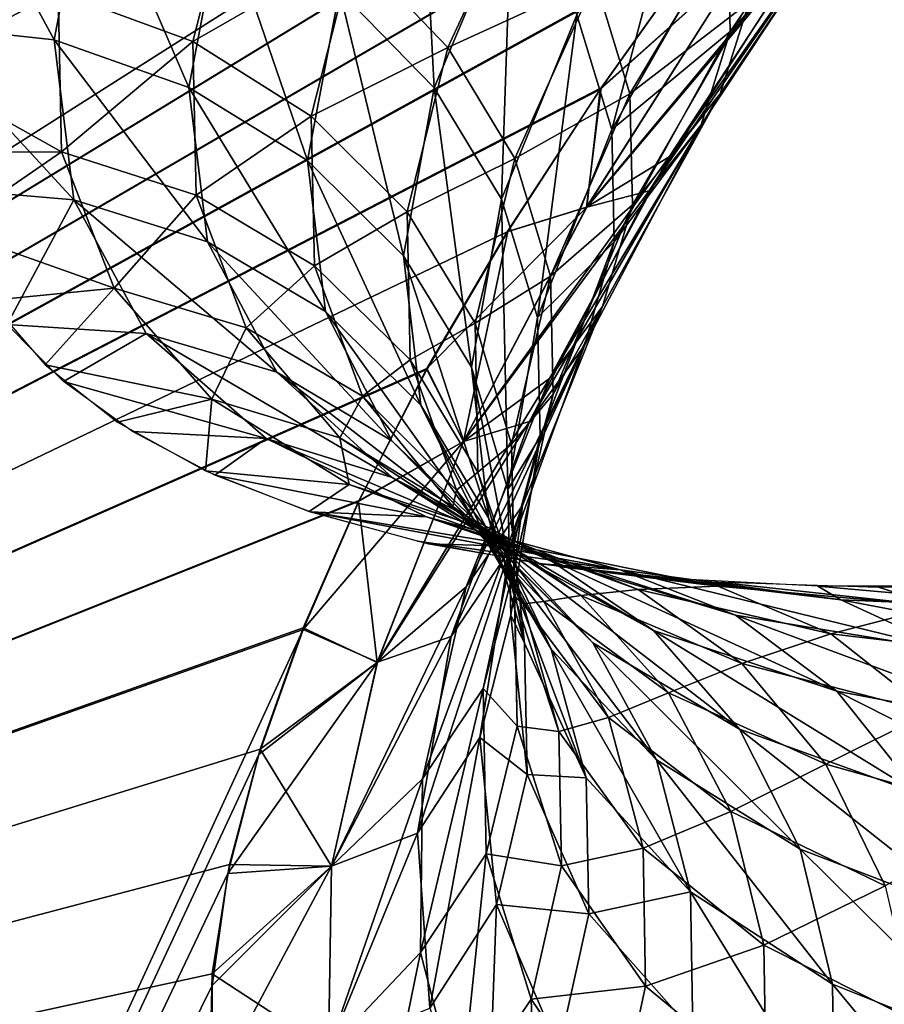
# Model space of a CAD drawing. Header units: millimetres. Extents: x -101 to 102, y -40 to 284.
# Tile 118 of 183: x 81.581 to 82.28, y 68.327 to 69.124. Entities that reach past the tile are written whole.
import ezdxf

# ---------------------------------------------------------------- set-up
doc = ezdxf.new("R2010")
doc.units = ezdxf.units.MM
doc.header["$LTSCALE"] = 65.185185
for name, color, linetype in [('28', 7, 'CONTINUOUS'), ('32', 7, 'CONTINUOUS'), ('34', 7, 'CONTINUOUS')]:
    doc.layers.add(name, color=color, linetype=linetype)

msp = doc.modelspace()

# ---------------------------------------------------------------- linework, layer by layer
at = {"layer": '28', "color": 7, "linetype": 'Continuous'}
for points in [[(82.45659, 69.58102, -31.96002), (79.88477, 67.94814, -32.12718), (81.56877, 70.15909, -33.89549), (82.45659, 69.58102, -31.96002)], [(81.56984, 70.1584, 33.89324), (79.88477, 67.94814, 32.12718), (82.4566, 69.58102, 31.96002), (81.56984, 70.1584, 33.89324)], [(82.4566, 69.58102, 31.96002), (79.88477, 67.94814, 32.12718), (82.33943, 69.44517, 31.86562), (82.4566, 69.58102, 31.96002)], [(82.34, 69.44596, -31.8663), (79.88477, 67.94814, -32.12718), (82.45659, 69.58102, -31.96002), (82.34, 69.44596, -31.8663)], [(82.23361, 69.31559, -31.76798), (79.88477, 67.94814, -32.12718), (82.34, 69.44596, -31.8663), (82.23361, 69.31559, -31.76798)], [(82.33943, 69.44517, 31.86562), (79.88477, 67.94814, 32.12718), (82.23267, 69.3143, 31.76687), (82.33943, 69.44517, 31.86562)], [(82.13746, 69.1899, -31.66507), (79.88477, 67.94814, -32.12718), (82.23361, 69.31559, -31.76798), (82.13746, 69.1899, -31.66507)], [(82.23267, 69.3143, 31.76687), (79.88477, 67.94814, 32.12718), (82.13635, 69.18839, 31.66378), (82.23267, 69.3143, 31.76687)], [(82.05154, 69.0689, -31.55755), (79.88477, 67.94814, -32.12718), (82.13746, 69.1899, -31.66507), (82.05154, 69.0689, -31.55755)], [(82.13635, 69.18839, 31.66378), (79.88477, 67.94814, 32.12718), (82.05049, 69.06755, 31.55645), (82.13635, 69.18839, 31.66378)], [(81.97582, 68.9526, -31.4455), (79.88477, 67.94814, -32.12718), (82.05154, 69.0689, -31.55755), (81.97582, 68.9526, -31.4455)], [(82.05049, 69.06755, 31.55645), (79.88477, 67.94814, 32.12718), (81.97526, 68.95227, 31.44559), (82.05049, 69.06755, 31.55645)], [(81.91031, 68.841, -31.32889), (79.88477, 67.94814, -32.12718), (81.97582, 68.9526, -31.4455), (81.91031, 68.841, -31.32889)], [(81.97526, 68.95227, 31.44559), (79.88477, 67.94814, 32.12718), (81.91041, 68.84174, 31.33005), (81.97526, 68.95227, 31.44559)], [(81.91041, 68.84174, 31.33005), (79.88477, 67.94814, 32.12718), (81.8556, 68.73484, 31.20829), (81.91041, 68.84174, 31.33005)], [(81.85511, 68.73406, -31.2075), (79.88477, 67.94814, -32.12718), (81.91031, 68.841, -31.32889), (81.85511, 68.73406, -31.2075)], [(81.8556, 68.73484, 31.20829), (79.88477, 67.94814, 32.12718), (81.81021, 68.63058, 31.07924), (81.8556, 68.73484, 31.20829)], [(81.81029, 68.6317, -31.08113), (79.88477, 67.94814, -32.12718), (81.85511, 68.73406, -31.2075), (81.81029, 68.6317, -31.08113)], [(81.77543, 68.53372, -30.94983), (79.88477, 67.94814, -32.12718), (81.81029, 68.6317, -31.08113), (81.77543, 68.53372, -30.94983)], [(79.88477, 67.94814, 32.12718), (80.83479, 66.51099, 28.34311), (81.81021, 68.63058, 31.07924), (79.88477, 67.94814, 32.12718)], [(81.81021, 68.63058, 31.07924), (80.83479, 66.51099, 28.34311), (81.77429, 68.52944, 30.94361), (81.81021, 68.63058, 31.07924)], [(81.75063, 68.44023, -30.81367), (79.88477, 67.94814, -32.12718), (81.77543, 68.53372, -30.94983), (81.75063, 68.44023, -30.81367)], [(81.77429, 68.52944, 30.94361), (80.83479, 66.51099, 28.34311), (81.74928, 68.43286, 30.80218), (81.77429, 68.52944, 30.94361)], [(81.73678, 68.35172, -30.67239), (79.88477, 67.94814, -32.12718), (81.75063, 68.44023, -30.81367), (81.73678, 68.35172, -30.67239)], [(81.74928, 68.43286, 30.80218), (80.83479, 66.51099, 28.34311), (81.73659, 68.34222, 30.65561), (81.74928, 68.43286, 30.80218)], [(81.73473, 68.26866, -30.52575), (79.88477, 67.94814, -32.12718), (81.73678, 68.35172, -30.67239), (81.73473, 68.26866, -30.52575)], [(81.73659, 68.34222, 30.65561), (80.83479, 66.51099, 28.34311), (81.7361, 68.25669, 30.50252), (81.73659, 68.34222, 30.65561)]]:
    msp.add_3dface(points, dxfattribs=at)
at = {"layer": '32', "color": 7, "linetype": 'Continuous'}
for points in [[(81.90435, 69.29917, 30.63971), (81.91635, 69.06882, 30.46897), (81.83961, 69.14781, 30.42881), (81.90435, 69.29917, 30.63971)], [(81.97892, 69.21767, 30.67896), (81.91635, 69.06882, 30.46897), (81.90435, 69.29917, 30.63971), (81.97892, 69.21767, 30.67896)], [(82.2798, 69.29453, 31.27993), (82.15586, 69.11439, 31.08403), (82.154, 69.19919, 31.00309), (82.2798, 69.29453, 31.27993)], [(82.2798, 69.29453, 31.27993), (82.2573, 69.22758, 31.3735), (82.15586, 69.11439, 31.08403), (82.2798, 69.29453, 31.27993)], [(82.12697, 69.28857, 30.93221), (82.06001, 69.03523, 30.79882), (82.03177, 69.12805, 30.73299), (82.12697, 69.28857, 30.93221)], [(82.154, 69.19919, 31.00309), (82.06001, 69.03523, 30.79882), (82.12697, 69.28857, 30.93221), (82.154, 69.19919, 31.00309)], [(81.52054, 69.27034, 30.38268), (81.60879, 69.10774, 30.15392), (81.4938, 69.12005, 30.14222), (81.52054, 69.27034, 30.38268)], [(81.63706, 69.2565, 30.3918), (81.60879, 69.10774, 30.15392), (81.52054, 69.27034, 30.38268), (81.63706, 69.2565, 30.3918)], [(81.63706, 69.2565, 30.3918), (81.71779, 69.0693, 30.17351), (81.60879, 69.10774, 30.15392), (81.63706, 69.2565, 30.3918)], [(81.74478, 69.21154, 30.40261), (81.71779, 69.0693, 30.17351), (81.63706, 69.2565, 30.3918), (81.74478, 69.21154, 30.40261)], [(82.21615, 69.18191, 31.47441), (82.09016, 68.98552, 31.26789), (82.2573, 69.22758, 31.3735), (82.21615, 69.18191, 31.47441)], [(82.2573, 69.22758, 31.3735), (82.09016, 68.98552, 31.26789), (82.13244, 69.03884, 31.17057), (82.2573, 69.22758, 31.3735)], [(82.2573, 69.22758, 31.3735), (82.13244, 69.03884, 31.17057), (82.15586, 69.11439, 31.08403), (82.2573, 69.22758, 31.3735)], [(81.97892, 69.21767, 30.67896), (81.97077, 68.97889, 30.52089), (81.91635, 69.06882, 30.46897), (81.97892, 69.21767, 30.67896)], [(82.03177, 69.12805, 30.73299), (81.97077, 68.97889, 30.52089), (81.97892, 69.21767, 30.67896), (82.03177, 69.12805, 30.73299)], [(81.74478, 69.21154, 30.40261), (81.81376, 69.00998, 30.20533), (81.71779, 69.0693, 30.17351), (81.74478, 69.21154, 30.40261)], [(81.83961, 69.14781, 30.42881), (81.81376, 69.00998, 30.20533), (81.74478, 69.21154, 30.40261), (81.83961, 69.14781, 30.42881)], [(82.154, 69.19919, 31.00309), (82.15586, 69.11439, 31.08403), (82.06001, 69.03523, 30.79882), (82.154, 69.19919, 31.00309)], [(82.09016, 68.98552, 31.26789), (82.21615, 69.18191, 31.47441), (82.0397, 68.97244, 31.38629), (82.09016, 68.98552, 31.26789)], [(82.0397, 68.97244, 31.38629), (82.21615, 69.18191, 31.47441), (82.16529, 69.17035, 31.58647), (82.0397, 68.97244, 31.38629)], [(82.13635, 69.18839, 31.66378), (82.05049, 69.06755, 31.55645), (82.16529, 69.17035, 31.58647), (82.13635, 69.18839, 31.66378)], [(82.05049, 69.06755, 31.55645), (82.0397, 68.97244, 31.38629), (82.16529, 69.17035, 31.58647), (82.05049, 69.06755, 31.55645)], [(81.83961, 69.14781, 30.42881), (81.89143, 68.93303, 30.24763), (81.81376, 69.00998, 30.20533), (81.83961, 69.14781, 30.42881)], [(81.91635, 69.06882, 30.46897), (81.89143, 68.93303, 30.24763), (81.83961, 69.14781, 30.42881), (81.91635, 69.06882, 30.46897)], [(82.03177, 69.12805, 30.73299), (81.99989, 68.88299, 30.58171), (81.97077, 68.97889, 30.52089), (82.03177, 69.12805, 30.73299)], [(82.06001, 69.03523, 30.79882), (81.99989, 68.88299, 30.58171), (82.03177, 69.12805, 30.73299), (82.06001, 69.03523, 30.79882)], [(81.60879, 69.10774, 30.15392), (81.62474, 68.97814, 29.90412), (81.4938, 69.12005, 30.14222), (81.60879, 69.10774, 30.15392)], [(81.4938, 69.12005, 30.14222), (81.62474, 68.97814, 29.90412), (81.51053, 68.98793, 29.88601), (81.4938, 69.12005, 30.14222)], [(82.15586, 69.11439, 31.08403), (82.06206, 68.94433, 30.87282), (82.06001, 69.03523, 30.79882), (82.15586, 69.11439, 31.08403)], [(82.15586, 69.11439, 31.08403), (82.13244, 69.03884, 31.17057), (82.06206, 68.94433, 30.87282), (82.15586, 69.11439, 31.08403)], [(81.71779, 69.0693, 30.17351), (81.73299, 68.94435, 29.93373), (81.60879, 69.10774, 30.15392), (81.71779, 69.0693, 30.17351)], [(81.60879, 69.10774, 30.15392), (81.73299, 68.94435, 29.93373), (81.62474, 68.97814, 29.90412), (81.60879, 69.10774, 30.15392)], [(81.81376, 69.00998, 30.20533), (81.8283, 68.88796, 29.97213), (81.71779, 69.0693, 30.17351), (81.81376, 69.00998, 30.20533)], [(81.71779, 69.0693, 30.17351), (81.8283, 68.88796, 29.97213), (81.73299, 68.94435, 29.93373), (81.71779, 69.0693, 30.17351)], [(81.91635, 69.06882, 30.46897), (81.94653, 68.84269, 30.29809), (81.89143, 68.93303, 30.24763), (81.91635, 69.06882, 30.46897)], [(81.97077, 68.97889, 30.52089), (81.94653, 68.84269, 30.29809), (81.91635, 69.06882, 30.46897), (81.97077, 68.97889, 30.52089)], [(82.05049, 69.06755, 31.55645), (81.97526, 68.95227, 31.44559), (82.0397, 68.97244, 31.38629), (82.05049, 69.06755, 31.55645)], [(82.09016, 68.98552, 31.26789), (81.99353, 68.79892, 31.04321), (82.13244, 69.03884, 31.17057), (82.09016, 68.98552, 31.26789)], [(82.13244, 69.03884, 31.17057), (81.99353, 68.79892, 31.04321), (82.03783, 68.86033, 30.95094), (82.13244, 69.03884, 31.17057)], [(82.13244, 69.03884, 31.17057), (82.03783, 68.86033, 30.95094), (82.06206, 68.94433, 30.87282), (82.13244, 69.03884, 31.17057)], [(82.06001, 69.03523, 30.79882), (82.06206, 68.94433, 30.87282), (81.99989, 68.88299, 30.58171), (82.06001, 69.03523, 30.79882)], [(81.89143, 68.93303, 30.24763), (81.90543, 68.81208, 30.01723), (81.81376, 69.00998, 30.20533), (81.89143, 68.93303, 30.24763)], [(81.81376, 69.00998, 30.20533), (81.90543, 68.81208, 30.01723), (81.8283, 68.88796, 29.97213), (81.81376, 69.00998, 30.20533)], [(81.51053, 68.98793, 29.88601), (81.62474, 68.97814, 29.90412), (81.57079, 68.87735, 29.61968), (81.51053, 68.98793, 29.88601)], [(81.99353, 68.79892, 31.04321), (82.09016, 68.98552, 31.26789), (81.94014, 68.78272, 31.16752), (81.99353, 68.79892, 31.04321)], [(81.94014, 68.78272, 31.16752), (82.09016, 68.98552, 31.26789), (82.0397, 68.97244, 31.38629), (81.94014, 68.78272, 31.16752)], [(81.62474, 68.97814, 29.90412), (81.68319, 68.87019, 29.64843), (81.57079, 68.87735, 29.61968), (81.62474, 68.97814, 29.90412)], [(81.73299, 68.94435, 29.93373), (81.78897, 68.83865, 29.68797), (81.62474, 68.97814, 29.90412), (81.73299, 68.94435, 29.93373)], [(81.62474, 68.97814, 29.90412), (81.78897, 68.83865, 29.68797), (81.68319, 68.87019, 29.64843), (81.62474, 68.97814, 29.90412)], [(81.97077, 68.97889, 30.52089), (81.97602, 68.74391, 30.35394), (81.94653, 68.84269, 30.29809), (81.97077, 68.97889, 30.52089)], [(81.99989, 68.88299, 30.58171), (81.97602, 68.74391, 30.35394), (81.97077, 68.97889, 30.52089), (81.99989, 68.88299, 30.58171)], [(81.97526, 68.95227, 31.44559), (81.91041, 68.84174, 31.33005), (82.0397, 68.97244, 31.38629), (81.97526, 68.95227, 31.44559)], [(81.91041, 68.84174, 31.33005), (81.94014, 68.78272, 31.16752), (82.0397, 68.97244, 31.38629), (81.91041, 68.84174, 31.33005)], [(81.8283, 68.88796, 29.97213), (81.88208, 68.7833, 29.73283), (81.73299, 68.94435, 29.93373), (81.8283, 68.88796, 29.97213)], [(81.73299, 68.94435, 29.93373), (81.88208, 68.7833, 29.73283), (81.78897, 68.83865, 29.68797), (81.73299, 68.94435, 29.93373)], [(82.06206, 68.94433, 30.87282), (82.00209, 68.78637, 30.64808), (81.99989, 68.88299, 30.58171), (82.06206, 68.94433, 30.87282)], [(82.06206, 68.94433, 30.87282), (82.03783, 68.86033, 30.95094), (82.00209, 68.78637, 30.64808), (82.06206, 68.94433, 30.87282)], [(81.94653, 68.84269, 30.29809), (81.96013, 68.72088, 30.06655), (81.89143, 68.93303, 30.24763), (81.94653, 68.84269, 30.29809)], [(81.89143, 68.93303, 30.24763), (81.96013, 68.72088, 30.06655), (81.90543, 68.81208, 30.01723), (81.89143, 68.93303, 30.24763)], [(81.90543, 68.81208, 30.01723), (81.95741, 68.70719, 29.78056), (81.8283, 68.88796, 29.97213), (81.90543, 68.81208, 30.01723)], [(81.8283, 68.88796, 29.97213), (81.95741, 68.70719, 29.78056), (81.88208, 68.7833, 29.73283), (81.8283, 68.88796, 29.97213)], [(81.99989, 68.88299, 30.58171), (82.00209, 68.78637, 30.64808), (81.97602, 68.74391, 30.35394), (81.99989, 68.88299, 30.58171)], [(81.57079, 68.87735, 29.61968), (81.68319, 68.87019, 29.64843), (81.61645, 68.8312, 29.48547), (81.57079, 68.87735, 29.61968)], [(81.68319, 68.87019, 29.64843), (81.78024, 68.78498, 29.39213), (81.61645, 68.8312, 29.48547), (81.68319, 68.87019, 29.64843)], [(81.78897, 68.83865, 29.68797), (81.88229, 68.75338, 29.44043), (81.68319, 68.87019, 29.64843), (81.78897, 68.83865, 29.68797)], [(81.68319, 68.87019, 29.64843), (81.88229, 68.75338, 29.44043), (81.78024, 68.78498, 29.39213), (81.68319, 68.87019, 29.64843)], [(81.99353, 68.79892, 31.04321), (81.93017, 68.62478, 30.80189), (82.03783, 68.86033, 30.95094), (81.99353, 68.79892, 31.04321)], [(82.03783, 68.86033, 30.95094), (81.93017, 68.62478, 30.80189), (81.97726, 68.69436, 30.71636), (82.03783, 68.86033, 30.95094)], [(82.03783, 68.86033, 30.95094), (81.97726, 68.69436, 30.71636), (82.00209, 68.78637, 30.64808), (82.03783, 68.86033, 30.95094)], [(81.91041, 68.84174, 31.33005), (81.8556, 68.73484, 31.20829), (81.94014, 68.78272, 31.16752), (81.91041, 68.84174, 31.33005)], [(81.97602, 68.74391, 30.35394), (81.98941, 68.61937, 30.11736), (81.94653, 68.84269, 30.29809), (81.97602, 68.74391, 30.35394)], [(81.94653, 68.84269, 30.29809), (81.98941, 68.61937, 30.11736), (81.96013, 68.72088, 30.06655), (81.94653, 68.84269, 30.29809)], [(81.61645, 68.8312, 29.48547), (81.78024, 68.78498, 29.39213), (81.6723, 68.79063, 29.34972), (81.61645, 68.8312, 29.48547)], [(81.88208, 68.7833, 29.73283), (81.97208, 68.69724, 29.49072), (81.78897, 68.83865, 29.68797), (81.88208, 68.7833, 29.73283)], [(81.78897, 68.83865, 29.68797), (81.97208, 68.69724, 29.49072), (81.88229, 68.75338, 29.44043), (81.78897, 68.83865, 29.68797)], [(81.96013, 68.72088, 30.06655), (82.01082, 68.6145, 29.82852), (81.90543, 68.81208, 30.01723), (81.96013, 68.72088, 30.06655)], [(81.90543, 68.81208, 30.01723), (82.01082, 68.6145, 29.82852), (81.95741, 68.70719, 29.78056), (81.90543, 68.81208, 30.01723)], [(81.93017, 68.62478, 30.80189), (81.99353, 68.79892, 31.04321), (81.87037, 68.60397, 30.93113), (81.93017, 68.62478, 30.80189)], [(81.87037, 68.60397, 30.93113), (81.99353, 68.79892, 31.04321), (81.94014, 68.78272, 31.16752), (81.87037, 68.60397, 30.93113)], [(81.6723, 68.79063, 29.34972), (81.78024, 68.78498, 29.39213), (81.73887, 68.75532, 29.21127), (81.6723, 68.79063, 29.34972)], [(81.78024, 68.78498, 29.39213), (81.90998, 68.7217, 29.13947), (81.73887, 68.75532, 29.21127), (81.78024, 68.78498, 29.39213)], [(81.88229, 68.75338, 29.44043), (82.00773, 68.68816, 29.19486), (81.78024, 68.78498, 29.39213), (81.88229, 68.75338, 29.44043)], [(81.78024, 68.78498, 29.39213), (82.00773, 68.68816, 29.19486), (81.90998, 68.7217, 29.13947), (81.78024, 68.78498, 29.39213)], [(81.95741, 68.70719, 29.78056), (82.0447, 68.61966, 29.54024), (81.88208, 68.7833, 29.73283), (81.95741, 68.70719, 29.78056)], [(81.88208, 68.7833, 29.73283), (82.0447, 68.61966, 29.54024), (81.97208, 68.69724, 29.49072), (81.88208, 68.7833, 29.73283)], [(82.00209, 68.78637, 30.64808), (81.97829, 68.64215, 30.4121), (81.97602, 68.74391, 30.35394), (82.00209, 68.78637, 30.64808)], [(82.00209, 68.78637, 30.64808), (81.97726, 68.69436, 30.71636), (81.97829, 68.64215, 30.4121), (82.00209, 68.78637, 30.64808)], [(81.8556, 68.73484, 31.20829), (81.81021, 68.63058, 31.07924), (81.94014, 68.78272, 31.16752), (81.8556, 68.73484, 31.20829)], [(81.81021, 68.63058, 31.07924), (81.87037, 68.60397, 30.93113), (81.94014, 68.78272, 31.16752), (81.81021, 68.63058, 31.07924)], [(81.73887, 68.75532, 29.21127), (81.90998, 68.7217, 29.13947), (81.81589, 68.72566, 29.07105), (81.73887, 68.75532, 29.21127)], [(81.97208, 68.69724, 29.49072), (82.09371, 68.62979, 29.24914), (81.88229, 68.75338, 29.44043), (81.97208, 68.69724, 29.49072)], [(81.88229, 68.75338, 29.44043), (82.09371, 68.62979, 29.24914), (82.00773, 68.68816, 29.19486), (81.88229, 68.75338, 29.44043)], [(81.97602, 68.74391, 30.35394), (81.97829, 68.64215, 30.4121), (81.98941, 68.61937, 30.11736), (81.97602, 68.74391, 30.35394)], [(81.90998, 68.7217, 29.13947), (82.06671, 68.67889, 28.89332), (81.81589, 68.72566, 29.07105), (81.90998, 68.7217, 29.13947)], [(81.81589, 68.72566, 29.07105), (82.06671, 68.67889, 28.89332), (81.90275, 68.7019, 28.93014), (81.81589, 68.72566, 29.07105)], [(82.00773, 68.68816, 29.19486), (82.16007, 68.64209, 28.95396), (81.90998, 68.7217, 29.13947), (82.00773, 68.68816, 29.19486)], [(81.90998, 68.7217, 29.13947), (82.16007, 68.64209, 28.95396), (82.06671, 68.67889, 28.89332), (81.90998, 68.7217, 29.13947)], [(81.98941, 68.61937, 30.11736), (82.03936, 68.51032, 29.87409), (81.96013, 68.72088, 30.06655), (81.98941, 68.61937, 30.11736)], [(81.96013, 68.72088, 30.06655), (82.03936, 68.51032, 29.87409), (82.01082, 68.6145, 29.82852), (81.96013, 68.72088, 30.06655)], [(82.01082, 68.6145, 29.82852), (82.09615, 68.5249, 29.58626), (81.95741, 68.70719, 29.78056), (82.01082, 68.6145, 29.82852)], [(81.95741, 68.70719, 29.78056), (82.09615, 68.5249, 29.58626), (82.0447, 68.61966, 29.54024), (81.95741, 68.70719, 29.78056)], [(81.90275, 68.7019, 28.93014), (82.06671, 68.67889, 28.89332), (81.99982, 68.68392, 28.78788), (81.90275, 68.7019, 28.93014)], [(82.0447, 68.61966, 29.54024), (82.16321, 68.54981, 29.29932), (81.97208, 68.69724, 29.49072), (82.0447, 68.61966, 29.54024)], [(81.97208, 68.69724, 29.49072), (82.16321, 68.54981, 29.29932), (82.09371, 68.62979, 29.24914), (81.97208, 68.69724, 29.49072)], [(81.93017, 68.62478, 30.80189), (81.9028, 68.46563, 30.54669), (81.97726, 68.69436, 30.71636), (81.93017, 68.62478, 30.80189)], [(81.97726, 68.69436, 30.71636), (81.9028, 68.46563, 30.54669), (81.9532, 68.54297, 30.46937), (81.97726, 68.69436, 30.71636)], [(81.97726, 68.69436, 30.71636), (81.9532, 68.54297, 30.46937), (81.97829, 68.64215, 30.4121), (81.97726, 68.69436, 30.71636)], [(82.09371, 68.62979, 29.24914), (82.24217, 68.58053, 29.01067), (82.00773, 68.68816, 29.19486), (82.09371, 68.62979, 29.24914)], [(82.00773, 68.68816, 29.19486), (82.24217, 68.58053, 29.01067), (82.16007, 68.64209, 28.95396), (82.00773, 68.68816, 29.19486)], [(82.06671, 68.67889, 28.89332), (82.24522, 68.65448, 28.65518), (81.99982, 68.68392, 28.78788), (82.06671, 68.67889, 28.89332)], [(81.99982, 68.68392, 28.78788), (82.24522, 68.65448, 28.65518), (82.10759, 68.67172, 28.64369), (81.99982, 68.68392, 28.78788)], [(82.16007, 68.64209, 28.95396), (82.33438, 68.6136, 28.7194), (82.06671, 68.67889, 28.89332), (82.16007, 68.64209, 28.95396)], [(82.06671, 68.67889, 28.89332), (82.33438, 68.6136, 28.7194), (82.24522, 68.65448, 28.65518), (82.06671, 68.67889, 28.89332)], [(82.10759, 68.67172, 28.64369), (82.24522, 68.65448, 28.65518), (82.22678, 68.66547, 28.49696), (82.10759, 68.67172, 28.64369)], [(82.24522, 68.65448, 28.65518), (82.4411, 68.64643, 28.42596), (82.22678, 68.66547, 28.49696), (82.24522, 68.65448, 28.65518)], [(82.22678, 68.66547, 28.49696), (82.4411, 68.64643, 28.42596), (82.35608, 68.66547, 28.34967), (82.22678, 68.66547, 28.49696)], [(82.33438, 68.6136, 28.7194), (82.52642, 68.60104, 28.49234), (82.24522, 68.65448, 28.65518), (82.33438, 68.6136, 28.7194)], [(82.24522, 68.65448, 28.65518), (82.52642, 68.60104, 28.49234), (82.4411, 68.64643, 28.42596), (82.24522, 68.65448, 28.65518)], [(81.97829, 68.64215, 30.4121), (81.9532, 68.54297, 30.46937), (81.99164, 68.51313, 30.16688), (81.97829, 68.64215, 30.4121)], [(81.97829, 68.64215, 30.4121), (81.99164, 68.51313, 30.16688), (81.98941, 68.61937, 30.11736), (81.97829, 68.64215, 30.4121)], [(82.24217, 68.58053, 29.01067), (82.41275, 68.54829, 28.77717), (82.16007, 68.64209, 28.95396), (82.24217, 68.58053, 29.01067)], [(82.16007, 68.64209, 28.95396), (82.41275, 68.54829, 28.77717), (82.33438, 68.6136, 28.7194), (82.16007, 68.64209, 28.95396)], [(81.81021, 68.63058, 31.07924), (81.77429, 68.52944, 30.94361), (81.87037, 68.60397, 30.93113), (81.81021, 68.63058, 31.07924)], [(81.9028, 68.46563, 30.54669), (81.93017, 68.62478, 30.80189), (81.83328, 68.43894, 30.6796), (81.9028, 68.46563, 30.54669)], [(81.83328, 68.43894, 30.6796), (81.93017, 68.62478, 30.80189), (81.87037, 68.60397, 30.93113), (81.83328, 68.43894, 30.6796)], [(82.16321, 68.54981, 29.29932), (82.30848, 68.49758, 29.06035), (82.09371, 68.62979, 29.24914), (82.16321, 68.54981, 29.29932)], [(82.09371, 68.62979, 29.24914), (82.30848, 68.49758, 29.06035), (82.24217, 68.58053, 29.01067), (82.09371, 68.62979, 29.24914)], [(81.98941, 68.61937, 30.11736), (81.99164, 68.51313, 30.16688), (82.03936, 68.51032, 29.87409), (81.98941, 68.61937, 30.11736)], [(82.09615, 68.5249, 29.58626), (82.2124, 68.45261, 29.34266), (82.0447, 68.61966, 29.54024), (82.09615, 68.5249, 29.58626)], [(82.0447, 68.61966, 29.54024), (82.2124, 68.45261, 29.34266), (82.16321, 68.54981, 29.29932), (82.0447, 68.61966, 29.54024)], [(82.03936, 68.51032, 29.87409), (82.12359, 68.41817, 29.62626), (82.01082, 68.6145, 29.82852), (82.03936, 68.51032, 29.87409)], [(82.01082, 68.6145, 29.82852), (82.12359, 68.41817, 29.62626), (82.09615, 68.5249, 29.58626), (82.01082, 68.6145, 29.82852)], [(81.77429, 68.52944, 30.94361), (81.74928, 68.43286, 30.80218), (81.87037, 68.60397, 30.93113), (81.77429, 68.52944, 30.94361)], [(81.74928, 68.43286, 30.80218), (81.83328, 68.43894, 30.6796), (81.87037, 68.60397, 30.93113), (81.74928, 68.43286, 30.80218)], [(82.30848, 68.49758, 29.06035), (82.47602, 68.46212, 28.8253), (82.24217, 68.58053, 29.01067), (82.30848, 68.49758, 29.06035)], [(82.24217, 68.58053, 29.01067), (82.47602, 68.46212, 28.8253), (82.41275, 68.54829, 28.77717), (82.24217, 68.58053, 29.01067)], [(82.2124, 68.45261, 29.34266), (82.35537, 68.39781, 29.10026), (82.16321, 68.54981, 29.29932), (82.2124, 68.45261, 29.34266)], [(82.16321, 68.54981, 29.29932), (82.35537, 68.39781, 29.10026), (82.30848, 68.49758, 29.06035), (82.16321, 68.54981, 29.29932)], [(81.9028, 68.46563, 30.54669), (81.91272, 68.32389, 30.28044), (81.9532, 68.54297, 30.46937), (81.9028, 68.46563, 30.54669)], [(81.9532, 68.54297, 30.46937), (81.91272, 68.32389, 30.28044), (81.96671, 68.408, 30.21239), (81.9532, 68.54297, 30.46937)], [(81.9532, 68.54297, 30.46937), (81.96671, 68.408, 30.21239), (81.99164, 68.51313, 30.16688), (81.9532, 68.54297, 30.46937)], [(82.12359, 68.41817, 29.62626), (82.23858, 68.34353, 29.37677), (82.09615, 68.5249, 29.58626), (82.12359, 68.41817, 29.62626)], [(82.09615, 68.5249, 29.58626), (82.23858, 68.34353, 29.37677), (82.2124, 68.45261, 29.34266), (82.09615, 68.5249, 29.58626)], [(81.99164, 68.51313, 30.16688), (81.96671, 68.408, 30.21239), (82.04148, 68.40038, 29.91476), (81.99164, 68.51313, 30.16688)], [(81.99164, 68.51313, 30.16688), (82.04148, 68.40038, 29.91476), (82.03936, 68.51032, 29.87409), (81.99164, 68.51313, 30.16688)], [(82.03936, 68.51032, 29.87409), (82.04148, 68.40038, 29.91476), (82.12359, 68.41817, 29.62626), (82.03936, 68.51032, 29.87409)], [(81.91272, 68.32389, 30.28044), (81.9028, 68.46563, 30.54669), (81.83073, 68.29059, 30.41578), (81.91272, 68.32389, 30.28044)], [(81.83073, 68.29059, 30.41578), (81.9028, 68.46563, 30.54669), (81.83328, 68.43894, 30.6796), (81.83073, 68.29059, 30.41578)], [(82.23858, 68.34353, 29.37677), (82.38025, 68.2867, 29.1282), (82.2124, 68.45261, 29.34266), (82.23858, 68.34353, 29.37677)], [(82.2124, 68.45261, 29.34266), (82.38025, 68.2867, 29.1282), (82.35537, 68.39781, 29.10026), (82.2124, 68.45261, 29.34266)], [(81.73659, 68.34222, 30.65561), (81.7361, 68.25669, 30.50252), (81.83328, 68.43894, 30.6796), (81.73659, 68.34222, 30.65561)], [(81.7361, 68.25669, 30.50252), (81.83073, 68.29059, 30.41578), (81.83328, 68.43894, 30.6796), (81.7361, 68.25669, 30.50252)], [(81.74928, 68.43286, 30.80218), (81.73659, 68.34222, 30.65561), (81.83328, 68.43894, 30.6796), (81.74928, 68.43286, 30.80218)], [(82.04148, 68.40038, 29.91476), (82.12552, 68.30533, 29.65803), (82.12359, 68.41817, 29.62626), (82.04148, 68.40038, 29.91476)], [(82.12552, 68.30533, 29.65803), (82.2403, 68.22859, 29.39977), (82.12359, 68.41817, 29.62626), (82.12552, 68.30533, 29.65803)], [(82.12359, 68.41817, 29.62626), (82.2403, 68.22859, 29.39977), (82.23858, 68.34353, 29.37677), (82.12359, 68.41817, 29.62626)], [(81.91272, 68.32389, 30.28044), (81.95927, 68.20104, 30.00673), (81.96671, 68.408, 30.21239), (81.91272, 68.32389, 30.28044)], [(81.96671, 68.408, 30.21239), (81.95927, 68.20104, 30.00673), (82.01704, 68.29072, 29.94828), (81.96671, 68.408, 30.21239)], [(81.96671, 68.408, 30.21239), (82.01704, 68.29072, 29.94828), (82.04148, 68.40038, 29.91476), (81.96671, 68.408, 30.21239)], [(82.04148, 68.40038, 29.91476), (82.01704, 68.29072, 29.94828), (82.12552, 68.30533, 29.65803), (82.04148, 68.40038, 29.91476)], [(82.2403, 68.22859, 29.39977), (82.38177, 68.17036, 29.14265), (82.23858, 68.34353, 29.37677), (82.2403, 68.22859, 29.39977)], [(82.23858, 68.34353, 29.37677), (82.38177, 68.17036, 29.14265), (82.38025, 68.2867, 29.1282), (82.23858, 68.34353, 29.37677)]]:
    msp.add_3dface(points, dxfattribs=at)
at = {"layer": '34', "color": 7, "linetype": 'Continuous'}
for points in [[(81.72102, 69.10643, -30.23705), (81.75666, 69.24595, -30.45272), (81.61218, 69.14648, -30.22002), (81.72102, 69.10643, -30.23705)], [(81.72102, 69.10643, -30.23705), (81.851, 69.18107, -30.47785), (81.75666, 69.24595, -30.45272), (81.72102, 69.10643, -30.23705)], [(81.92732, 69.1015, -30.51768), (81.99413, 69.24586, -30.71563), (81.851, 69.18107, -30.47785), (81.92732, 69.1015, -30.51768)], [(81.92732, 69.1015, -30.51768), (82.04664, 69.1563, -30.77013), (81.99413, 69.24586, -30.71563), (81.92732, 69.1015, -30.51768)], [(82.10649, 69.01311, -31.29865), (82.22955, 69.20105, -31.49322), (82.26998, 69.24509, -31.39111), (82.10649, 69.01311, -31.29865)], [(82.14776, 69.06399, -31.19924), (82.10649, 69.01311, -31.29865), (82.26998, 69.24509, -31.39111), (82.14776, 69.06399, -31.19924)], [(82.14776, 69.06399, -31.19924), (82.26998, 69.24509, -31.39111), (82.17105, 69.13836, -31.11165), (82.14776, 69.06399, -31.19924)], [(82.07467, 69.06408, -30.83688), (82.16923, 69.2223, -31.02981), (82.04664, 69.1563, -30.77013), (82.07467, 69.06408, -30.83688)], [(82.07467, 69.06408, -30.83688), (82.17105, 69.13836, -31.11165), (82.16923, 69.2223, -31.02981), (82.07467, 69.06408, -30.83688)], [(82.03965, 68.97239, -31.38628), (82.16524, 69.17033, -31.58653), (82.22955, 69.20105, -31.49322), (82.03965, 68.97239, -31.38628)], [(82.10649, 69.01311, -31.29865), (82.03965, 68.97239, -31.38628), (82.22955, 69.20105, -31.49322), (82.10649, 69.01311, -31.29865)], [(82.05154, 69.0689, -31.55755), (82.13746, 69.1899, -31.66507), (82.16524, 69.17033, -31.58653), (82.05154, 69.0689, -31.55755)], [(81.81685, 69.04602, -30.26722), (81.851, 69.18107, -30.47785), (81.72102, 69.10643, -30.23705), (81.81685, 69.04602, -30.26722)], [(81.81685, 69.04602, -30.26722), (81.92732, 69.1015, -30.51768), (81.851, 69.18107, -30.47785), (81.81685, 69.04602, -30.26722)], [(82.03965, 68.97239, -31.38628), (82.05154, 69.0689, -31.55755), (82.16524, 69.17033, -31.58653), (82.03965, 68.97239, -31.38628)], [(81.49379, 69.08469, -30.07867), (81.61218, 69.14648, -30.22002), (81.49669, 69.15729, -30.20596), (81.49379, 69.08469, -30.07867)], [(81.98144, 69.01164, -30.57001), (82.04664, 69.1563, -30.77013), (81.92732, 69.1015, -30.51768), (81.98144, 69.01164, -30.57001)], [(81.98144, 69.01164, -30.57001), (82.07467, 69.06408, -30.83688), (82.04664, 69.1563, -30.77013), (81.98144, 69.01164, -30.57001)], [(81.61489, 69.01704, -29.98445), (81.61218, 69.14648, -30.22002), (81.49379, 69.08469, -30.07867), (81.61489, 69.01704, -29.98445)], [(81.61489, 69.01704, -29.98445), (81.72102, 69.10643, -30.23705), (81.61218, 69.14648, -30.22002), (81.61489, 69.01704, -29.98445)], [(82.07669, 68.97426, -30.91221), (82.17105, 69.13836, -31.11165), (82.07467, 69.06408, -30.83688), (82.07669, 68.97426, -30.91221)], [(82.07669, 68.97426, -30.91221), (82.14776, 69.06399, -31.19924), (82.17105, 69.13836, -31.11165), (82.07669, 68.97426, -30.91221)], [(81.72361, 68.982, -30.01079), (81.72102, 69.10643, -30.23705), (81.61489, 69.01704, -29.98445), (81.72361, 68.982, -30.01079)], [(81.72361, 68.982, -30.01079), (81.81685, 69.04602, -30.26722), (81.72102, 69.10643, -30.23705), (81.72361, 68.982, -30.01079)], [(81.8944, 68.96859, -30.30885), (81.92732, 69.1015, -30.51768), (81.81685, 69.04602, -30.26722), (81.8944, 68.96859, -30.30885)], [(81.8944, 68.96859, -30.30885), (81.98144, 69.01164, -30.57001), (81.92732, 69.1015, -30.51768), (81.8944, 68.96859, -30.30885)], [(81.50271, 69.01668, -29.94643), (81.61489, 69.01704, -29.98445), (81.49379, 69.08469, -30.07867), (81.50271, 69.01668, -29.94643)], [(81.97582, 68.9526, -31.4455), (82.05154, 69.0689, -31.55755), (82.03965, 68.97239, -31.38628), (81.97582, 68.9526, -31.4455)], [(82.01038, 68.9164, -30.63196), (82.07467, 69.06408, -30.83688), (81.98144, 69.01164, -30.57001), (82.01038, 68.9164, -30.63196)], [(82.0095, 68.83358, -31.08745), (82.10649, 69.01311, -31.29865), (82.14776, 69.06399, -31.19924), (82.0095, 68.83358, -31.08745)], [(82.05258, 68.89178, -30.99198), (82.0095, 68.83358, -31.08745), (82.14776, 69.06399, -31.19924), (82.05258, 68.89178, -30.99198)], [(82.01038, 68.9164, -30.63196), (82.07669, 68.97426, -30.91221), (82.07467, 69.06408, -30.83688), (82.01038, 68.9164, -30.63196)], [(82.05258, 68.89178, -30.99198), (82.14776, 69.06399, -31.19924), (82.07669, 68.97426, -30.91221), (82.05258, 68.89178, -30.99198)], [(81.81934, 68.92486, -30.04704), (81.81685, 69.04602, -30.26722), (81.72361, 68.982, -30.01079), (81.81934, 68.92486, -30.04704)], [(81.81934, 68.92486, -30.04704), (81.8944, 68.96859, -30.30885), (81.81685, 69.04602, -30.26722), (81.81934, 68.92486, -30.04704)], [(81.52341, 68.95419, -29.81092), (81.61489, 69.01704, -29.98445), (81.50271, 69.01668, -29.94643), (81.52341, 68.95419, -29.81092)], [(81.65739, 68.90684, -29.74151), (81.61489, 69.01704, -29.98445), (81.52341, 68.95419, -29.81092), (81.65739, 68.90684, -29.74151)], [(81.65739, 68.90684, -29.74151), (81.72361, 68.982, -30.01079), (81.61489, 69.01704, -29.98445), (81.65739, 68.90684, -29.74151)], [(81.9494, 68.87839, -30.35967), (81.98144, 69.01164, -30.57001), (81.8944, 68.96859, -30.30885), (81.9494, 68.87839, -30.35967)], [(81.94007, 68.78256, -31.16741), (82.03965, 68.97239, -31.38628), (82.10649, 69.01311, -31.29865), (81.94007, 68.78256, -31.16741)], [(82.0095, 68.83358, -31.08745), (81.94007, 68.78256, -31.16741), (82.10649, 69.01311, -31.29865), (82.0095, 68.83358, -31.08745)], [(81.9494, 68.87839, -30.35967), (82.01038, 68.9164, -30.63196), (81.98144, 69.01164, -30.57001), (81.9494, 68.87839, -30.35967)], [(81.76422, 68.87475, -29.77749), (81.72361, 68.982, -30.01079), (81.65739, 68.90684, -29.74151), (81.76422, 68.87475, -29.77749)], [(81.76422, 68.87475, -29.77749), (81.81934, 68.92486, -30.04704), (81.72361, 68.982, -30.01079), (81.76422, 68.87475, -29.77749)], [(82.01255, 68.82104, -30.70014), (82.07669, 68.97426, -30.91221), (82.01038, 68.9164, -30.63196), (82.01255, 68.82104, -30.70014)], [(82.01255, 68.82104, -30.70014), (82.05258, 68.89178, -30.99198), (82.07669, 68.97426, -30.91221), (82.01255, 68.82104, -30.70014)], [(81.89681, 68.84876, -30.09122), (81.8944, 68.96859, -30.30885), (81.81934, 68.92486, -30.04704), (81.89681, 68.84876, -30.09122)], [(81.89681, 68.84876, -30.09122), (81.9494, 68.87839, -30.35967), (81.8944, 68.96859, -30.30885), (81.89681, 68.84876, -30.09122)], [(81.94007, 68.78256, -31.16741), (81.97582, 68.9526, -31.4455), (82.03965, 68.97239, -31.38628), (81.94007, 68.78256, -31.16741)], [(81.5561, 68.89682, -29.67118), (81.65739, 68.90684, -29.74151), (81.52341, 68.95419, -29.81092), (81.5561, 68.89682, -29.67118)], [(81.91031, 68.841, -31.32889), (81.97582, 68.9526, -31.4455), (81.94007, 68.78256, -31.16741), (81.91031, 68.841, -31.32889)], [(81.85826, 68.81923, -29.82006), (81.81934, 68.92486, -30.04704), (81.76422, 68.87475, -29.77749), (81.85826, 68.81923, -29.82006)], [(81.85826, 68.81923, -29.82006), (81.89681, 68.84876, -30.09122), (81.81934, 68.92486, -30.04704), (81.85826, 68.81923, -29.82006)], [(81.97884, 68.78038, -30.41688), (82.01038, 68.9164, -30.63196), (81.9494, 68.87839, -30.35967), (81.97884, 68.78038, -30.41688)], [(81.97884, 68.78038, -30.41688), (82.01255, 68.82104, -30.70014), (82.01038, 68.9164, -30.63196), (81.97884, 68.78038, -30.41688)], [(81.6015, 68.8446, -29.52635), (81.65739, 68.90684, -29.74151), (81.5561, 68.89682, -29.67118), (81.6015, 68.8446, -29.52635)], [(81.73634, 68.81696, -29.4964), (81.65739, 68.90684, -29.74151), (81.6015, 68.8446, -29.52635), (81.73634, 68.81696, -29.4964)], [(81.73634, 68.81696, -29.4964), (81.76422, 68.87475, -29.77749), (81.65739, 68.90684, -29.74151), (81.73634, 68.81696, -29.4964)], [(81.94205, 68.66504, -30.86088), (82.0095, 68.83358, -31.08745), (82.05258, 68.89178, -30.99198), (81.94205, 68.66504, -30.86088)], [(81.98783, 68.7308, -30.77078), (81.94205, 68.66504, -30.86088), (82.05258, 68.89178, -30.99198), (81.98783, 68.7308, -30.77078)], [(81.98783, 68.7308, -30.77078), (82.05258, 68.89178, -30.99198), (82.01255, 68.82104, -30.70014), (81.98783, 68.7308, -30.77078)], [(81.84003, 68.78563, -29.54131), (81.76422, 68.87475, -29.77749), (81.73634, 68.81696, -29.4964), (81.84003, 68.78563, -29.54131)], [(81.84003, 68.78563, -29.54131), (81.85826, 68.81923, -29.82006), (81.76422, 68.87475, -29.77749), (81.84003, 68.78563, -29.54131)], [(81.95175, 68.75788, -30.14089), (81.9494, 68.87839, -30.35967), (81.89681, 68.84876, -30.09122), (81.95175, 68.75788, -30.14089)], [(81.95175, 68.75788, -30.14089), (81.97884, 68.78038, -30.41688), (81.9494, 68.87839, -30.35967), (81.95175, 68.75788, -30.14089)], [(81.93435, 68.74334, -29.86688), (81.89681, 68.84876, -30.09122), (81.85826, 68.81923, -29.82006), (81.93435, 68.74334, -29.86688)], [(81.93435, 68.74334, -29.86688), (81.95175, 68.75788, -30.14089), (81.89681, 68.84876, -30.09122), (81.93435, 68.74334, -29.86688)], [(81.65999, 68.7984, -29.37754), (81.73634, 68.81696, -29.4964), (81.6015, 68.8446, -29.52635), (81.65999, 68.7984, -29.37754)], [(81.85511, 68.73406, -31.2075), (81.91031, 68.841, -31.32889), (81.94007, 68.78256, -31.16741), (81.85511, 68.73406, -31.2075)], [(81.87027, 68.60384, -30.93105), (81.94007, 68.78256, -31.16741), (82.0095, 68.83358, -31.08745), (81.87027, 68.60384, -30.93105)], [(81.94205, 68.66504, -30.86088), (81.87027, 68.60384, -30.93105), (82.0095, 68.83358, -31.08745), (81.94205, 68.66504, -30.86088)], [(81.73117, 68.75885, -29.22628), (81.73634, 68.81696, -29.4964), (81.65999, 68.7984, -29.37754), (81.73117, 68.75885, -29.22628)], [(81.84751, 68.74774, -29.25333), (81.73634, 68.81696, -29.4964), (81.73117, 68.75885, -29.22628), (81.84751, 68.74774, -29.25333)], [(81.84751, 68.74774, -29.25333), (81.84003, 68.78563, -29.54131), (81.73634, 68.81696, -29.4964), (81.84751, 68.74774, -29.25333)], [(81.93128, 68.73001, -29.58955), (81.85826, 68.81923, -29.82006), (81.84003, 68.78563, -29.54131), (81.93128, 68.73001, -29.58955)], [(81.93128, 68.73001, -29.58955), (81.93435, 68.74334, -29.86688), (81.85826, 68.81923, -29.82006), (81.93128, 68.73001, -29.58955)], [(81.98109, 68.67995, -30.47734), (82.01255, 68.82104, -30.70014), (81.97884, 68.78038, -30.41688), (81.98109, 68.67995, -30.47734)], [(81.98109, 68.67995, -30.47734), (81.98783, 68.7308, -30.77078), (82.01255, 68.82104, -30.70014), (81.98109, 68.67995, -30.47734)], [(81.94728, 68.71526, -29.30571), (81.93128, 68.73001, -29.58955), (81.84003, 68.78563, -29.54131), (81.94728, 68.71526, -29.30571)], [(81.94728, 68.71526, -29.30571), (81.84003, 68.78563, -29.54131), (81.84751, 68.74774, -29.25333), (81.94728, 68.71526, -29.30571)], [(81.87027, 68.60384, -30.93105), (81.85511, 68.73406, -31.2075), (81.94007, 68.78256, -31.16741), (81.87027, 68.60384, -30.93105)], [(81.98116, 68.65722, -30.19332), (81.97884, 68.78038, -30.41688), (81.95175, 68.75788, -30.14089), (81.98116, 68.65722, -30.19332)], [(81.98116, 68.65722, -30.19332), (81.98109, 68.67995, -30.47734), (81.97884, 68.78038, -30.41688), (81.98116, 68.65722, -30.19332)], [(81.81505, 68.72599, -29.07258), (81.84751, 68.74774, -29.25333), (81.73117, 68.75885, -29.22628), (81.81505, 68.72599, -29.07258)], [(81.9883, 68.65125, -29.91537), (81.95175, 68.75788, -30.14089), (81.93435, 68.74334, -29.86688), (81.9883, 68.65125, -29.91537)], [(81.9883, 68.65125, -29.91537), (81.98116, 68.65722, -30.19332), (81.95175, 68.75788, -30.14089), (81.9883, 68.65125, -29.91537)], [(81.98571, 68.69779, -29.01491), (81.84751, 68.74774, -29.25333), (81.81505, 68.72599, -29.07258), (81.98571, 68.69779, -29.01491)], [(81.98571, 68.69779, -29.01491), (81.94728, 68.71526, -29.30571), (81.84751, 68.74774, -29.25333), (81.98571, 68.69779, -29.01491)], [(82.00509, 68.65315, -29.63848), (81.93435, 68.74334, -29.86688), (81.93128, 68.73001, -29.58955), (82.00509, 68.65315, -29.63848)], [(82.00509, 68.65315, -29.63848), (81.9883, 68.65125, -29.91537), (81.93435, 68.74334, -29.86688), (82.00509, 68.65315, -29.63848)], [(81.81029, 68.6317, -31.08113), (81.85511, 68.73406, -31.2075), (81.87027, 68.60384, -30.93105), (81.81029, 68.6317, -31.08113)], [(81.90683, 68.50953, -30.62099), (81.94205, 68.66504, -30.86088), (81.98783, 68.7308, -30.77078), (81.90683, 68.50953, -30.62099)], [(81.95603, 68.58263, -30.53771), (81.90683, 68.50953, -30.62099), (81.98783, 68.7308, -30.77078), (81.95603, 68.58263, -30.53771)], [(82.03506, 68.65804, -29.35836), (82.00509, 68.65315, -29.63848), (81.93128, 68.73001, -29.58955), (82.03506, 68.65804, -29.35836)], [(82.03506, 68.65804, -29.35836), (81.93128, 68.73001, -29.58955), (81.94728, 68.71526, -29.30571), (82.03506, 68.65804, -29.35836)], [(81.95603, 68.58263, -30.53771), (81.98783, 68.7308, -30.77078), (81.98109, 68.67995, -30.47734), (81.95603, 68.58263, -30.53771)], [(81.91165, 68.69994, -28.91656), (81.98571, 68.69779, -29.01491), (81.81505, 68.72599, -29.07258), (81.91165, 68.69994, -28.91656)], [(82.08125, 68.66274, -29.07313), (82.03506, 68.65804, -29.35836), (81.94728, 68.71526, -29.30571), (82.08125, 68.66274, -29.07313)], [(82.08125, 68.66274, -29.07313), (81.94728, 68.71526, -29.30571), (81.98571, 68.69779, -29.01491), (82.08125, 68.66274, -29.07313)], [(82.02128, 68.68085, -28.75804), (81.98571, 68.69779, -29.01491), (81.91165, 68.69994, -28.91656), (82.02128, 68.68085, -28.75804)], [(82.1458, 68.66552, -28.78344), (82.08125, 68.66274, -29.07313), (81.98571, 68.69779, -29.01491), (82.1458, 68.66552, -28.78344)], [(82.1458, 68.66552, -28.78344), (81.98571, 68.69779, -29.01491), (82.02128, 68.68085, -28.75804), (82.1458, 68.66552, -28.78344)], [(81.9834, 68.55232, -30.24563), (81.95603, 68.58263, -30.53771), (81.98109, 68.67995, -30.47734), (81.9834, 68.55232, -30.24563)], [(81.9834, 68.55232, -30.24563), (81.98109, 68.67995, -30.47734), (81.98116, 68.65722, -30.19332), (81.9834, 68.55232, -30.24563)], [(82.14334, 68.66906, -28.59829), (82.1458, 68.66552, -28.78344), (82.02128, 68.68085, -28.75804), (82.14334, 68.66906, -28.59829)], [(81.83326, 68.43886, -30.67935), (81.87027, 68.60384, -30.93105), (81.94205, 68.66504, -30.86088), (81.83326, 68.43886, -30.67935)], [(81.90683, 68.50953, -30.62099), (81.83326, 68.43886, -30.67935), (81.94205, 68.66504, -30.86088), (81.90683, 68.50953, -30.62099)], [(82.23722, 68.62693, -28.84591), (82.08125, 68.66274, -29.07313), (82.1458, 68.66552, -28.78344), (82.23722, 68.62693, -28.84591)], [(82.32387, 68.64926, -28.55979), (82.1458, 68.66552, -28.78344), (82.14334, 68.66906, -28.59829), (82.32387, 68.64926, -28.55979)], [(82.27593, 68.66472, -28.43965), (82.32387, 68.64926, -28.55979), (82.14334, 68.66906, -28.59829), (82.27593, 68.66472, -28.43965)], [(82.32387, 68.64926, -28.55979), (82.23722, 68.62693, -28.84591), (82.1458, 68.66552, -28.78344), (82.32387, 68.64926, -28.55979)], [(82.41665, 68.66751, -28.28424), (82.32387, 68.64926, -28.55979), (82.27593, 68.66472, -28.43965), (82.41665, 68.66751, -28.28424)], [(82.01715, 68.54802, -29.96287), (81.9834, 68.55232, -30.24563), (81.98116, 68.65722, -30.19332), (82.01715, 68.54802, -29.96287)], [(82.01715, 68.54802, -29.96287), (81.98116, 68.65722, -30.19332), (81.9883, 68.65125, -29.91537), (82.01715, 68.54802, -29.96287)], [(82.10602, 68.57922, -29.40838), (82.00509, 68.65315, -29.63848), (82.03506, 68.65804, -29.35836), (82.10602, 68.57922, -29.40838)], [(82.16527, 68.60285, -29.12881), (82.03506, 68.65804, -29.35836), (82.08125, 68.66274, -29.07313), (82.16527, 68.60285, -29.12881)], [(82.16527, 68.60285, -29.12881), (82.10602, 68.57922, -29.40838), (82.03506, 68.65804, -29.35836), (82.16527, 68.60285, -29.12881)], [(82.23722, 68.62693, -28.84591), (82.16527, 68.60285, -29.12881), (82.08125, 68.66274, -29.07313), (82.23722, 68.62693, -28.84591)], [(82.05739, 68.55928, -29.68538), (81.9883, 68.65125, -29.91537), (82.00509, 68.65315, -29.63848), (82.05739, 68.55928, -29.68538)], [(82.05739, 68.55928, -29.68538), (82.01715, 68.54802, -29.96287), (81.9883, 68.65125, -29.91537), (82.05739, 68.55928, -29.68538)], [(82.10602, 68.57922, -29.40838), (82.05739, 68.55928, -29.68538), (82.00509, 68.65315, -29.63848), (82.10602, 68.57922, -29.40838)], [(82.41143, 68.60656, -28.62507), (82.23722, 68.62693, -28.84591), (82.32387, 68.64926, -28.55979), (82.41143, 68.60656, -28.62507)], [(81.77543, 68.53372, -30.94983), (81.81029, 68.6317, -31.08113), (81.87027, 68.60384, -30.93105), (81.77543, 68.53372, -30.94983)], [(82.31759, 68.56369, -28.90328), (82.16527, 68.60285, -29.12881), (82.23722, 68.62693, -28.84591), (82.31759, 68.56369, -28.90328)], [(82.41143, 68.60656, -28.62507), (82.31759, 68.56369, -28.90328), (82.23722, 68.62693, -28.84591), (82.41143, 68.60656, -28.62507)], [(81.83326, 68.43886, -30.67935), (81.77543, 68.53372, -30.94983), (81.87027, 68.60384, -30.93105), (81.83326, 68.43886, -30.67935)], [(82.23316, 68.52141, -29.17887), (82.10602, 68.57922, -29.40838), (82.16527, 68.60285, -29.12881), (82.23316, 68.52141, -29.17887)], [(82.31759, 68.56369, -28.90328), (82.23316, 68.52141, -29.17887), (82.16527, 68.60285, -29.12881), (82.31759, 68.56369, -28.90328)], [(81.90524, 68.3691, -30.37043), (81.90683, 68.50953, -30.62099), (81.95603, 68.58263, -30.53771), (81.90524, 68.3691, -30.37043)], [(81.95836, 68.44894, -30.29494), (81.90524, 68.3691, -30.37043), (81.95603, 68.58263, -30.53771), (81.95836, 68.44894, -30.29494)], [(81.95836, 68.44894, -30.29494), (81.95603, 68.58263, -30.53771), (81.9834, 68.55232, -30.24563), (81.95836, 68.44894, -30.29494)], [(82.15627, 68.48315, -29.45302), (82.05739, 68.55928, -29.68538), (82.10602, 68.57922, -29.40838), (82.15627, 68.48315, -29.45302)], [(82.23316, 68.52141, -29.17887), (82.15627, 68.48315, -29.45302), (82.10602, 68.57922, -29.40838), (82.23316, 68.52141, -29.17887)], [(82.3825, 68.47927, -28.95237), (82.23316, 68.52141, -29.17887), (82.31759, 68.56369, -28.90328), (82.3825, 68.47927, -28.95237)], [(82.0193, 68.43933, -30.00677), (81.95836, 68.44894, -30.29494), (81.9834, 68.55232, -30.24563), (82.0193, 68.43933, -30.00677)], [(82.0193, 68.43933, -30.00677), (81.9834, 68.55232, -30.24563), (82.01715, 68.54802, -29.96287), (82.0193, 68.43933, -30.00677)], [(82.08531, 68.45356, -29.7277), (82.01715, 68.54802, -29.96287), (82.05739, 68.55928, -29.68538), (82.08531, 68.45356, -29.7277)], [(82.15627, 68.48315, -29.45302), (82.08531, 68.45356, -29.7277), (82.05739, 68.55928, -29.68538), (82.15627, 68.48315, -29.45302)], [(82.08531, 68.45356, -29.7277), (82.0193, 68.43933, -30.00677), (82.01715, 68.54802, -29.96287), (82.08531, 68.45356, -29.7277)], [(81.75063, 68.44023, -30.81367), (81.77543, 68.53372, -30.94983), (81.83326, 68.43886, -30.67935), (81.75063, 68.44023, -30.81367)], [(82.28119, 68.42292, -29.22056), (82.15627, 68.48315, -29.45302), (82.23316, 68.52141, -29.17887), (82.28119, 68.42292, -29.22056)], [(82.3825, 68.47927, -28.95237), (82.28119, 68.42292, -29.22056), (82.23316, 68.52141, -29.17887), (82.3825, 68.47927, -28.95237)], [(81.83066, 68.29033, -30.41558), (81.83326, 68.43886, -30.67935), (81.90683, 68.50953, -30.62099), (81.83066, 68.29033, -30.41558)], [(81.90524, 68.3691, -30.37043), (81.83066, 68.29033, -30.41558), (81.90683, 68.50953, -30.62099), (81.90524, 68.3691, -30.37043)], [(82.18303, 68.37509, -29.48983), (82.08531, 68.45356, -29.7277), (82.15627, 68.48315, -29.45302), (82.18303, 68.37509, -29.48983)], [(82.28119, 68.42292, -29.22056), (82.18303, 68.37509, -29.48983), (82.15627, 68.48315, -29.45302), (82.28119, 68.42292, -29.22056)], [(81.9373, 68.24562, -30.11176), (81.90524, 68.3691, -30.37043), (81.95836, 68.44894, -30.29494), (81.9373, 68.24562, -30.11176)], [(81.99464, 68.33116, -30.04465), (81.9373, 68.24562, -30.11176), (81.95836, 68.44894, -30.29494), (81.99464, 68.33116, -30.04465)], [(81.99464, 68.33116, -30.04465), (81.95836, 68.44894, -30.29494), (82.0193, 68.43933, -30.00677), (81.99464, 68.33116, -30.04465)], [(82.08731, 68.34181, -29.76309), (82.0193, 68.43933, -30.00677), (82.08531, 68.45356, -29.7277), (82.08731, 68.34181, -29.76309)], [(82.18303, 68.37509, -29.48983), (82.08731, 68.34181, -29.76309), (82.08531, 68.45356, -29.7277), (82.18303, 68.37509, -29.48983)], [(81.73678, 68.35172, -30.67239), (81.75063, 68.44023, -30.81367), (81.83326, 68.43886, -30.67935), (81.73678, 68.35172, -30.67239)], [(81.83066, 68.29033, -30.41558), (81.73678, 68.35172, -30.67239), (81.83326, 68.43886, -30.67935), (81.83066, 68.29033, -30.41558)], [(82.08731, 68.34181, -29.76309), (81.99464, 68.33116, -30.04465), (82.0193, 68.43933, -30.00677), (82.08731, 68.34181, -29.76309)], [(82.3067, 68.31277, -29.2516), (82.18303, 68.37509, -29.48983), (82.28119, 68.42292, -29.22056), (82.3067, 68.31277, -29.2516)], [(81.86264, 68.16063, -30.14308), (81.83066, 68.29033, -30.41558), (81.90524, 68.3691, -30.37043), (81.86264, 68.16063, -30.14308)], [(81.9373, 68.24562, -30.11176), (81.86264, 68.16063, -30.14308), (81.90524, 68.3691, -30.37043), (81.9373, 68.24562, -30.11176)], [(82.18484, 68.261, -29.51679), (82.08731, 68.34181, -29.76309), (82.18303, 68.37509, -29.48983), (82.18484, 68.261, -29.51679)], [(82.3067, 68.31277, -29.2516), (82.18484, 68.261, -29.51679), (82.18303, 68.37509, -29.48983), (82.3067, 68.31277, -29.2516)], [(81.73473, 68.26866, -30.52575), (81.73678, 68.35172, -30.67239), (81.83066, 68.29033, -30.41558), (81.73473, 68.26866, -30.52575)], [(82.06329, 68.23016, -29.78963), (81.99464, 68.33116, -30.04465), (82.08731, 68.34181, -29.76309), (82.06329, 68.23016, -29.78963)], [(82.18484, 68.261, -29.51679), (82.06329, 68.23016, -29.78963), (82.08731, 68.34181, -29.76309), (82.18484, 68.261, -29.51679)], [(82.00144, 68.13994, -29.84831), (81.9373, 68.24562, -30.11176), (81.99464, 68.33116, -30.04465), (82.00144, 68.13994, -29.84831)], [(82.06329, 68.23016, -29.78963), (82.00144, 68.13994, -29.84831), (81.99464, 68.33116, -30.04465), (82.06329, 68.23016, -29.78963)]]:
    msp.add_3dface(points, dxfattribs=at)

doc.saveas('drawing.dxf')
